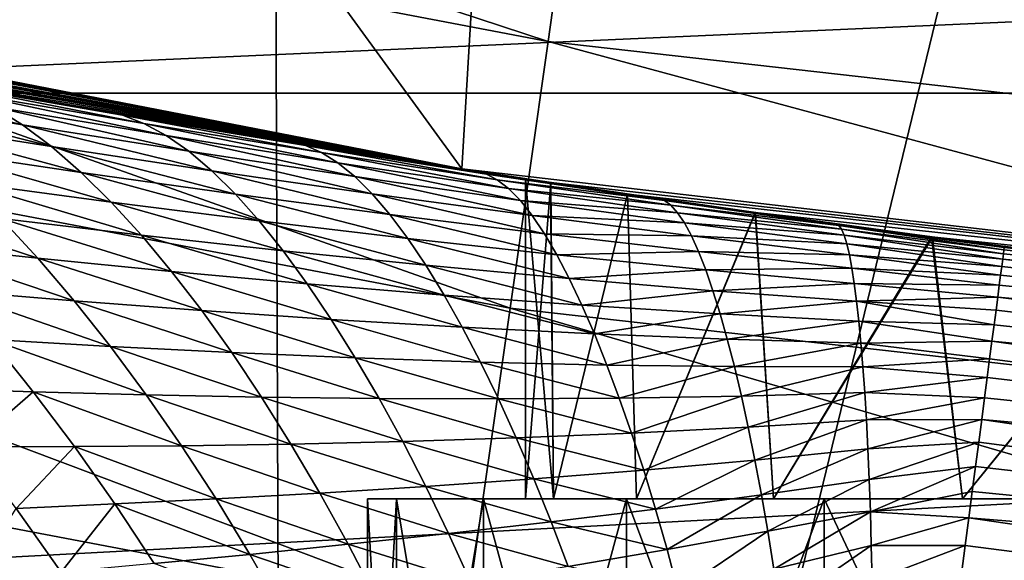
# Model space of a CAD drawing. Header units: metres. Extents: x -105 to 105, y -68 to 103.
# Tile 229 of 256: x -3.83 to -2.896, y 21.928 to 22.44. Entities that reach past the tile are written whole.
import ezdxf

# ---------------------------------------------------------------- set-up
doc = ezdxf.new("R2010")
doc.units = ezdxf.units.M
doc.layers.add('solid_FIT-BATH-150_SW0001', color=7, linetype='CONTINUOUS')
doc.layers.add('solid_FIT-BATH-150_SW0001_01', color=7, linetype='CONTINUOUS')

msp = doc.modelspace()

# ---------------------------------------------------------------- linework, layer by layer
at = {"layer": 'solid_FIT-BATH-150_SW0001'}
for points in [[(-3.410368, 22.298864, 43.296501), (-5.089828, 22.625893, 43.296501), (-4.931117, 24.387806, 43.296501)], [(-3.410368, 22.298864, 43.296501), (-4.931117, 24.387806, 43.296501), (-3.305647, 24.054239, 43.296501)], [(-1.711706, 22.101864, 43.296501), (-3.410368, 22.298864, 43.296501), (-3.305647, 24.054239, 43.296501)], [(-1.711706, 22.101864, 43.296501), (-3.305647, 24.054239, 43.296501), (-1.65994, 23.853249, 43.296501)], [(-4.481039, 23.527409, -17.149679), (-3.590696, 23.530645, -17.185349), (-4.464282, 19.901892, -16.419725)], [(-3.590696, 23.530645, -17.185349), (-3.577376, 19.904884, -16.454187), (-4.464282, 19.901892, -16.419725)], [(-3.590696, 23.530645, -17.185349), (-2.69524, 23.532732, -17.20805), (-3.577376, 19.904884, -16.454187)], [(-2.69524, 23.532732, -17.20805), (-2.685336, 19.906815, -16.47612), (-3.577376, 19.904884, -16.454187)], [(-4.956117, 22.729649, 17.939434), (-3.328689, 22.419733, 17.93647), (-4.910775, 22.939663, 18.328012)], [(-3.328689, 22.419733, 17.93647), (-3.298909, 22.632452, 18.324991), (-4.910775, 22.939663, 18.328012)], [(-5.010462, 22.47994, 17.577913), (-3.364504, 22.166777, 17.574993), (-4.956117, 22.729649, 17.939434)], [(-3.364504, 22.166777, 17.574993), (-3.328689, 22.419733, 17.93647), (-4.956117, 22.729649, 17.939434)], [(-3.328689, 22.419733, 17.93647), (-1.676337, 22.233019, 17.934677), (-3.298909, 22.632452, 18.324991)], [(-1.676337, 22.233019, 17.934677), (-1.66122, 22.447201, 18.323158), (-3.298909, 22.632452, 18.324991)], [(-5.016236, 22.608713, 59.065769), (-5.089828, 22.625893, 43.296501), (-3.410368, 22.298864, 43.296501)], [(-4.899478, 22.582026, 59.053059), (-5.016236, 22.608713, 59.065769), (-3.410368, 22.298864, 43.296501)], [(-4.839077, 22.56848, 59.047157), (-4.899478, 22.582026, 59.053059), (-3.410368, 22.298864, 43.296501)], [(-4.660655, 22.529491, 59.032101), (-4.839077, 22.56848, 59.047157), (-3.410368, 22.298864, 43.296501)], [(-4.55276, 22.506657, 59.024765), (-4.660655, 22.529491, 59.032101), (-3.410368, 22.298864, 43.296501)], [(-4.479932, 22.49156, 59.020481), (-4.55276, 22.506657, 59.024765), (-3.410368, 22.298864, 43.296501)], [(-4.298849, 22.45512, 59.011707), (-4.479932, 22.49156, 59.020481), (-3.410368, 22.298864, 43.296501)], [(-5.073264, 22.193052, 17.247601), (-3.405991, 21.876125, 17.244709), (-5.010462, 22.47994, 17.577913)], [(-3.405991, 21.876125, 17.244709), (-3.364504, 22.166777, 17.574993), (-5.010462, 22.47994, 17.577913)], [(-4.180777, 22.432201, 59.007122), (-4.298849, 22.45512, 59.011707), (-3.410368, 22.298864, 43.296501)], [(-4.11596, 22.419901, 59.004971), (-4.180777, 22.432201, 59.007122), (-3.410368, 22.298864, 43.296501)], [(-3.935506, 22.386703, 59.000549), (-4.11596, 22.419901, 59.004971), (-3.410368, 22.298864, 43.296501)], [(-3.364504, 22.166777, 17.574993), (-1.694494, 21.978271, 17.573233), (-3.328689, 22.419733, 17.93647)], [(-1.694494, 21.978271, 17.573233), (-1.676337, 22.233019, 17.934677), (-3.328689, 22.419733, 17.93647)], [(-3.827245, 22.340748, 59.240456), (-3.984573, 22.367025, 59.258713), (-4.017989, 22.386086, 59.199455)], [(-3.854547, 22.357695, 59.183964), (-3.827245, 22.340748, 59.240456), (-4.017989, 22.386086, 59.199455)], [(-3.782251, 22.359715, 58.998135), (-3.935506, 22.386703, 59.000549), (-3.410368, 22.298864, 43.296501)], [(-3.732358, 22.349792, 59.056751), (-3.907288, 22.38018, 59.063728), (-3.935506, 22.386703, 59.000549)], [(-3.732358, 22.349792, 59.056751), (-3.935506, 22.386703, 59.000549), (-3.782251, 22.359715, 58.998135)], [(-3.712, 22.341896, 59.114334), (-3.881267, 22.370796, 59.125004), (-3.907288, 22.38018, 59.063728)], [(-3.732358, 22.349792, 59.056751), (-3.712, 22.341896, 59.114334), (-3.907288, 22.38018, 59.063728)], [(-3.799468, 22.319965, 59.29438), (-3.950672, 22.343906, 59.314999), (-3.984573, 22.367025, 59.258713)], [(-3.827245, 22.340748, 59.240456), (-3.799468, 22.319965, 59.29438), (-3.984573, 22.367025, 59.258713)], [(-3.691009, 22.330528, 59.170033), (-3.854547, 22.357695, 59.183964), (-3.881267, 22.370796, 59.125004)], [(-3.712, 22.341896, 59.114334), (-3.691009, 22.330528, 59.170033), (-3.881267, 22.370796, 59.125004)], [(-3.669491, 22.315571, 59.223682), (-3.827245, 22.340748, 59.240456), (-3.854547, 22.357695, 59.183964)], [(-3.691009, 22.330528, 59.170033), (-3.669491, 22.315571, 59.223682), (-3.854547, 22.357695, 59.183964)], [(-3.752619, 22.354624, 58.997768), (-3.782251, 22.359715, 58.998135), (-3.410368, 22.298864, 43.296501)], [(-3.752619, 22.354624, 58.997768), (-3.732358, 22.349792, 59.056751), (-3.782251, 22.359715, 58.998135)], [(-3.579807, 22.325754, 58.996063), (-3.752619, 22.354624, 58.997768), (-3.410368, 22.298864, 43.296501)], [(-3.55875, 22.321043, 59.051186), (-3.732358, 22.349792, 59.056751), (-3.752619, 22.354624, 58.997768)], [(-3.55875, 22.321043, 59.051186), (-3.752619, 22.354624, 58.997768), (-3.579807, 22.325754, 58.996063)], [(-3.543616, 22.314461, 59.105045), (-3.712, 22.341896, 59.114334), (-3.732358, 22.349792, 59.056751)], [(-3.55875, 22.321043, 59.051186), (-3.543616, 22.314461, 59.105045), (-3.732358, 22.349792, 59.056751)], [(-3.771323, 22.295464, 59.345695), (-3.916407, 22.316853, 59.368282), (-3.950672, 22.343906, 59.314999)], [(-3.799468, 22.319965, 59.29438), (-3.771323, 22.295464, 59.345695), (-3.950672, 22.343906, 59.314999)], [(-3.647539, 22.297033, 59.275181), (-3.799468, 22.319965, 59.29438), (-3.827245, 22.340748, 59.240456)], [(-3.669491, 22.315571, 59.223682), (-3.647539, 22.297033, 59.275181), (-3.827245, 22.340748, 59.240456)], [(-3.527955, 22.30468, 59.157433), (-3.691009, 22.330528, 59.170033), (-3.712, 22.341896, 59.114334)], [(-3.543616, 22.314461, 59.105045), (-3.527955, 22.30468, 59.157433), (-3.712, 22.341896, 59.114334)], [(-3.511854, 22.291592, 59.208187), (-3.669491, 22.315571, 59.223682), (-3.691009, 22.330528, 59.170033)], [(-3.527955, 22.30468, 59.157433), (-3.511854, 22.291592, 59.208187), (-3.691009, 22.330528, 59.170033)], [(-3.625243, 22.275015, 59.324463), (-3.771323, 22.295464, 59.345695), (-3.799468, 22.319965, 59.29438)], [(-3.647539, 22.297033, 59.275181), (-3.625243, 22.275015, 59.324463), (-3.799468, 22.319965, 59.29438)], [(-3.401731, 22.297466, 58.995007), (-3.579807, 22.325754, 58.996063), (-3.410368, 22.298864, 43.296501)], [(-3.387172, 22.294012, 59.046616), (-3.55875, 22.321043, 59.051186), (-3.579807, 22.325754, 58.996063)], [(-3.387172, 22.294012, 59.046616), (-3.579807, 22.325754, 58.996063), (-3.401731, 22.297466, 58.995007)], [(-3.376791, 22.288586, 59.096741), (-3.543616, 22.314461, 59.105045), (-3.55875, 22.321043, 59.051186)], [(-3.387172, 22.294012, 59.046616), (-3.376791, 22.288586, 59.096741), (-3.55875, 22.321043, 59.051186)], [(-3.742909, 22.267426, 59.394382), (-3.881894, 22.286055, 59.418571), (-3.916407, 22.316853, 59.368282)], [(-3.771323, 22.295464, 59.345695), (-3.742909, 22.267426, 59.394382), (-3.916407, 22.316853, 59.368282)], [(-3.495392, 22.275204, 59.257195), (-3.647539, 22.297033, 59.275181), (-3.669491, 22.315571, 59.223682)], [(-3.511854, 22.291592, 59.208187), (-3.495392, 22.275204, 59.257195), (-3.669491, 22.315571, 59.223682)], [(-3.366022, 22.280254, 59.14579), (-3.527955, 22.30468, 59.157433), (-3.543616, 22.314461, 59.105045)], [(-3.376791, 22.288586, 59.096741), (-3.366022, 22.280254, 59.14579), (-3.543616, 22.314461, 59.105045)], [(-3.354935, 22.268929, 59.193604), (-3.511854, 22.291592, 59.208187), (-3.527955, 22.30468, 59.157433)], [(-3.366022, 22.280254, 59.14579), (-3.354935, 22.268929, 59.193604), (-3.527955, 22.30468, 59.157433)], [(-3.602686, 22.249693, 59.371483), (-3.742909, 22.267426, 59.394382), (-3.771323, 22.295464, 59.345695)], [(-3.625243, 22.275015, 59.324463), (-3.602686, 22.249693, 59.371483), (-3.771323, 22.295464, 59.345695)], [(-3.47864, 22.25561, 59.304371), (-3.625243, 22.275015, 59.324463), (-3.647539, 22.297033, 59.275181)], [(-3.495392, 22.275204, 59.257195), (-3.47864, 22.25561, 59.304371), (-3.647539, 22.297033, 59.275181)], [(-3.343591, 22.254616, 59.240063), (-3.495392, 22.275204, 59.257195), (-3.511854, 22.291592, 59.208187)], [(-3.354935, 22.268929, 59.193604), (-3.343591, 22.254616, 59.240063), (-3.511854, 22.291592, 59.208187)], [(-3.326136, 22.285904, 53.396332), (-3.410368, 22.298864, 43.296501), (-1.711706, 22.101864, 43.296501)], [(-3.35, 22.289524, 53.796501), (-3.401731, 22.297466, 58.995007), (-3.410368, 22.298864, 43.296501)], [(-3.326136, 22.285904, 53.396332), (-3.35, 22.289524, 53.796501), (-3.410368, 22.298864, 43.296501)], [(-3.232312, 22.271923, 58.994804), (-3.387172, 22.294012, 59.046616), (-3.401731, 22.297466, 58.995007)], [(-3.232312, 22.271923, 58.994804), (-3.401731, 22.297466, 58.995007), (-3.354245, 22.290171, 58.994873)], [(-3.35, 22.289524, 53.796501), (-3.354245, 22.290171, 58.994873), (-3.401731, 22.297466, 58.995007)], [(-3.21829, 22.268742, 59.042767), (-3.376791, 22.288586, 59.096741), (-3.387172, 22.294012, 59.046616)], [(-3.232312, 22.271923, 58.994804), (-3.21829, 22.268742, 59.042767), (-3.387172, 22.294012, 59.046616)], [(-3.714328, 22.236078, 59.44046), (-3.847252, 22.251753, 59.465904), (-3.881894, 22.286055, 59.418571)], [(-3.742909, 22.267426, 59.394382), (-3.714328, 22.236078, 59.44046), (-3.881894, 22.286055, 59.418571)], [(-3.212144, 22.26432, 59.089172), (-3.366022, 22.280254, 59.14579), (-3.376791, 22.288586, 59.096741)], [(-3.21829, 22.268742, 59.042767), (-3.212144, 22.26432, 59.089172), (-3.376791, 22.288586, 59.096741)], [(-3.253242, 22.275005, 54.594723), (-3.232312, 22.271923, 58.994804), (-3.354245, 22.290171, 58.994873)], [(-3.326201, 22.285913, 54.196808), (-3.354245, 22.290171, 58.994873), (-3.35, 22.289524, 53.796501)], [(-3.326201, 22.285913, 54.196808), (-3.253242, 22.275005, 54.594723), (-3.354245, 22.290171, 58.994873)], [(-3.35, 21.985888, 53.796501), (-3.35, 22.289524, 53.796501), (-3.326136, 22.285904, 53.396332)], [(-3.32345, 21.985888, 54.217194), (-3.326201, 22.285913, 54.196808), (-3.35, 22.289524, 53.796501)], [(-3.32345, 21.985888, 54.217194), (-3.35, 22.289524, 53.796501), (-3.35, 21.985888, 53.796501)], [(-3.35, 21.985888, 53.796501), (-3.326136, 22.285904, 53.396332), (-3.323449, 21.985888, 53.375797)], [(-3.32345, 21.985888, 54.217194), (-3.253242, 22.275005, 54.594723), (-3.326201, 22.285913, 54.196808)], [(-3.253175, 22.274996, 52.997601), (-3.326136, 22.285904, 53.396332), (-1.711706, 22.101864, 43.296501)], [(-3.323449, 21.985888, 53.375797), (-3.326136, 22.285904, 53.396332), (-3.253175, 22.274996, 52.997601)], [(-3.461665, 22.232962, 59.349663), (-3.602686, 22.249693, 59.371483), (-3.625243, 22.275015, 59.324463)], [(-3.47864, 22.25561, 59.304371), (-3.461665, 22.232962, 59.349663), (-3.625243, 22.275015, 59.324463)], [(-3.332043, 22.237394, 59.285069), (-3.47864, 22.25561, 59.304371), (-3.495392, 22.275204, 59.257195)], [(-3.343591, 22.254616, 59.240063), (-3.332043, 22.237394, 59.285069), (-3.495392, 22.275204, 59.257195)], [(-3.205787, 22.257309, 59.134853), (-3.354935, 22.268929, 59.193604), (-3.366022, 22.280254, 59.14579)], [(-3.212144, 22.26432, 59.089172), (-3.205787, 22.257309, 59.134853), (-3.366022, 22.280254, 59.14579)], [(-3.24468, 21.985888, 54.629616), (-3.253242, 22.275005, 54.594723), (-3.32345, 21.985888, 54.217194)], [(-3.323449, 21.985888, 53.375797), (-3.253175, 22.274996, 52.997601), (-3.244676, 21.985888, 52.963371)], [(-3.253242, 22.275005, 54.594723), (-3.132025, 22.257431, 54.985165), (-3.232312, 22.271923, 58.994804)], [(-3.24468, 21.985888, 54.629616), (-3.132025, 22.257431, 54.985165), (-3.253242, 22.275005, 54.594723)], [(-3.132098, 22.257441, 52.608253), (-3.253175, 22.274996, 52.997601), (-1.711706, 22.101864, 43.296501)], [(-3.244676, 21.985888, 52.963371), (-3.253175, 22.274996, 52.997601), (-3.132098, 22.257441, 52.608253)], [(-3.812602, 22.214205, 59.510353), (-3.937608, 22.227545, 59.537987), (-3.978423, 22.26825, 59.492649)], [(-3.847252, 22.251753, 59.465904), (-3.812602, 22.214205, 59.510353), (-3.978423, 22.26825, 59.492649)], [(-3.579951, 22.221272, 59.416245), (-3.714328, 22.236078, 59.44046), (-3.742909, 22.267426, 59.394382)], [(-3.602686, 22.249693, 59.371483), (-3.579951, 22.221272, 59.416245), (-3.742909, 22.267426, 59.394382)], [(-3.199266, 22.247644, 59.179668), (-3.343591, 22.254616, 59.240063), (-3.354935, 22.268929, 59.193604)], [(-3.205787, 22.257309, 59.134853), (-3.199266, 22.247644, 59.179668), (-3.354935, 22.268929, 59.193604)], [(-3.06353, 22.247801, 58.995323), (-3.21829, 22.268742, 59.042767), (-3.232312, 22.271923, 58.994804)], [(-3.132025, 22.257431, 54.985165), (-3.06353, 22.247801, 58.995323), (-3.232312, 22.271923, 58.994804)], [(-3.052773, 22.245264, 59.03923), (-3.212144, 22.26432, 59.089172), (-3.21829, 22.268742, 59.042767)], [(-3.052773, 22.245264, 59.03923), (-3.21829, 22.268742, 59.042767), (-3.06353, 22.247801, 58.995323)], [(-3.050277, 22.241705, 59.08194), (-3.205787, 22.257309, 59.134853), (-3.212144, 22.26432, 59.089172)], [(-3.052773, 22.245264, 59.03923), (-3.050277, 22.241705, 59.08194), (-3.212144, 22.26432, 59.089172)], [(-3.32034, 22.217394, 59.328552), (-3.461665, 22.232962, 59.349663), (-3.47864, 22.25561, 59.304371)], [(-3.332043, 22.237394, 59.285069), (-3.32034, 22.217394, 59.328552), (-3.47864, 22.25561, 59.304371)], [(-3.192624, 22.235336, 59.223495), (-3.332043, 22.237394, 59.285069), (-3.343591, 22.254616, 59.240063)], [(-3.199266, 22.247644, 59.179668), (-3.192624, 22.235336, 59.223495), (-3.343591, 22.254616, 59.240063)], [(-3.11479, 21.985888, 55.029564), (-3.132025, 22.257431, 54.985165), (-3.24468, 21.985888, 54.629616)], [(-3.244676, 21.985888, 52.963371), (-3.132098, 22.257441, 52.608253), (-3.114782, 21.985888, 52.563416)], [(-3.047783, 22.235893, 59.124229), (-3.199266, 22.247644, 59.179668), (-3.205787, 22.257309, 59.134853)], [(-3.050277, 22.241705, 59.08194), (-3.047783, 22.235893, 59.124229), (-3.205787, 22.257309, 59.134853)], [(-2.96503, 22.234333, 52.237236), (-3.132098, 22.257441, 52.608253), (-1.711706, 22.101864, 43.296501)], [(-3.114782, 21.985888, 52.563416), (-3.132098, 22.257441, 52.608253), (-2.96503, 22.234333, 52.237236)], [(-3.132025, 22.257431, 54.985165), (-2.964074, 22.234203, 55.35722), (-3.06353, 22.247801, 58.995323)], [(-3.11479, 21.985888, 55.029564), (-2.964074, 22.234203, 55.35722), (-3.132025, 22.257431, 54.985165)], [(-3.68568, 22.201666, 59.483967), (-3.812602, 22.214205, 59.510353), (-3.847252, 22.251753, 59.465904)], [(-3.714328, 22.236078, 59.44046), (-3.68568, 22.201666, 59.483967), (-3.847252, 22.251753, 59.465904)], [(-3.444531, 22.207445, 59.39304), (-3.579951, 22.221272, 59.416245), (-3.602686, 22.249693, 59.371483)], [(-3.461665, 22.232962, 59.349663), (-3.444531, 22.207445, 59.39304), (-3.602686, 22.249693, 59.371483)], [(-3.045316, 22.2278, 59.165977), (-3.192624, 22.235336, 59.223495), (-3.199266, 22.247644, 59.179668)], [(-3.047783, 22.235893, 59.124229), (-3.045316, 22.2278, 59.165977), (-3.199266, 22.247644, 59.179668)], [(-3.06353, 22.247801, 58.995323), (-2.895879, 22.225145, 58.996502), (-2.895977, 22.22439, 59.031395)], [(-2.964074, 22.234203, 55.35722), (-2.895879, 22.225145, 58.996502), (-3.06353, 22.247801, 58.995323)], [(-3.052773, 22.245264, 59.03923), (-3.06353, 22.247801, 58.995323), (-2.895977, 22.22439, 59.031395)], [(-3.052773, 22.245264, 59.03923), (-2.895977, 22.22439, 59.031395), (-2.896275, 22.222128, 59.066219)], [(-3.052773, 22.245264, 59.03923), (-2.896275, 22.222128, 59.066219), (-3.050277, 22.241705, 59.08194)], [(-3.55712, 22.18998, 59.458755), (-3.68568, 22.201666, 59.483967), (-3.714328, 22.236078, 59.44046)], [(-3.579951, 22.221272, 59.416245), (-3.55712, 22.18998, 59.458755), (-3.714328, 22.236078, 59.44046)], [(-3.185895, 22.220448, 59.266235), (-3.32034, 22.217394, 59.328552), (-3.332043, 22.237394, 59.285069)], [(-3.192624, 22.235336, 59.223495), (-3.185895, 22.220448, 59.266235), (-3.332043, 22.237394, 59.285069)], [(-3.042894, 22.217438, 59.207073), (-3.185895, 22.220448, 59.266235), (-3.192624, 22.235336, 59.223495)], [(-3.045316, 22.2278, 59.165977), (-3.042894, 22.217438, 59.207073), (-3.192624, 22.235336, 59.223495)], [(-3.050277, 22.241705, 59.08194), (-2.896275, 22.222128, 59.066219), (-2.896769, 22.218361, 59.100914)], [(-3.050277, 22.241705, 59.08194), (-2.896769, 22.218361, 59.100914), (-3.047783, 22.235893, 59.124229)], [(-3.047783, 22.235893, 59.124229), (-2.896769, 22.218361, 59.100914), (-2.89746, 22.213097, 59.13541)], [(-3.047783, 22.235893, 59.124229), (-2.89746, 22.213097, 59.13541), (-3.045316, 22.2278, 59.165977)], [(-3.778063, 22.173664, 59.551991), (-3.897008, 22.183683, 59.580231), (-3.937608, 22.227545, 59.537987)], [(-3.812602, 22.214205, 59.510353), (-3.778063, 22.173664, 59.551991), (-3.937608, 22.227545, 59.537987)], [(-3.308527, 22.194769, 59.370464), (-3.444531, 22.207445, 59.39304), (-3.461665, 22.232962, 59.349663)], [(-3.32034, 22.217394, 59.328552), (-3.308527, 22.194769, 59.370464), (-3.461665, 22.232962, 59.349663)], [(-2.935459, 21.985888, 55.410656), (-2.964074, 22.234203, 55.35722), (-3.11479, 21.985888, 55.029564)], [(-3.114782, 21.985888, 52.563416), (-2.96503, 22.234333, 52.237236), (-2.935444, 21.985888, 52.18232)], [(-3.045316, 22.2278, 59.165977), (-2.89746, 22.213097, 59.13541), (-2.898346, 22.206345, 59.169643)], [(-3.045316, 22.2278, 59.165977), (-2.898346, 22.206345, 59.169643), (-3.042894, 22.217438, 59.207073)], [(-2.756307, 22.207272, 51.892429), (-2.96503, 22.234333, 52.237236), (-1.711706, 22.101864, 43.296501)], [(-2.935444, 21.985888, 52.18232), (-2.96503, 22.234333, 52.237236), (-2.756307, 22.207272, 51.892429)], [(-2.964074, 22.234203, 55.35722), (-2.755372, 22.207155, 55.702179), (-2.895879, 22.225145, 58.996502)], [(-2.935459, 21.985888, 55.410656), (-2.755372, 22.207155, 55.702179), (-2.964074, 22.234203, 55.35722)], [(-3.427302, 22.179262, 59.43449), (-3.55712, 22.18998, 59.458755), (-3.579951, 22.221272, 59.416245)], [(-3.444531, 22.207445, 59.39304), (-3.427302, 22.179262, 59.43449), (-3.579951, 22.221272, 59.416245)], [(-3.185895, 22.220448, 59.266235), (-3.179109, 22.203075, 59.3078), (-3.32034, 22.217394, 59.328552)], [(-3.179109, 22.203075, 59.3078), (-3.308527, 22.194769, 59.370464), (-3.32034, 22.217394, 59.328552)], [(-3.040536, 22.204847, 59.247414), (-3.179109, 22.203075, 59.3078), (-3.185895, 22.220448, 59.266235)], [(-3.042894, 22.217438, 59.207073), (-3.040536, 22.204847, 59.247414), (-3.185895, 22.220448, 59.266235)], [(-3.042894, 22.217438, 59.207073), (-2.898346, 22.206345, 59.169643), (-2.899426, 22.19812, 59.203545)], [(-3.042894, 22.217438, 59.207073), (-2.899426, 22.19812, 59.203545), (-3.040536, 22.204847, 59.247414)], [(-2.89746, 22.213097, 59.13541), (-2.896769, 22.218361, 59.100914), (-1.45167, 22.073423, 59.121651)], [(-2.896769, 22.218361, 59.100914), (-2.896275, 22.222128, 59.066219), (-1.45167, 22.073423, 59.121651)], [(-2.896275, 22.222128, 59.066219), (-2.895977, 22.22439, 59.031395), (-1.45167, 22.073423, 59.121651)], [(-2.895977, 22.22439, 59.031395), (-2.895879, 22.225145, 58.996502), (-1.45167, 22.073423, 59.121651)], [(-3.657067, 22.164434, 59.524956), (-3.778063, 22.173664, 59.551991), (-3.812602, 22.214205, 59.510353)], [(-3.68568, 22.201666, 59.483967), (-3.657067, 22.164434, 59.524956), (-3.812602, 22.214205, 59.510353)], [(-3.296651, 22.169695, 59.410767), (-3.427302, 22.179262, 59.43449), (-3.444531, 22.207445, 59.39304)], [(-3.308527, 22.194769, 59.370464), (-3.296651, 22.169695, 59.410767), (-3.444531, 22.207445, 59.39304)], [(-2.710041, 21.985888, 55.765697), (-2.755372, 22.207155, 55.702179), (-2.935459, 21.985888, 55.410656)], [(-2.935444, 21.985888, 52.18232), (-2.756307, 22.207272, 51.892429), (-2.710018, 21.985888, 51.827274)], [(-2.898346, 22.206345, 59.169643), (-2.89746, 22.213097, 59.13541), (-1.453582, 22.044182, 59.243713)], [(-2.89746, 22.213097, 59.13541), (-1.45167, 22.073423, 59.121651), (-1.453582, 22.044182, 59.243713)], [(-3.534276, 22.156044, 59.499043), (-3.657067, 22.164434, 59.524956), (-3.68568, 22.201666, 59.483967)], [(-3.55712, 22.18998, 59.458755), (-3.534276, 22.156044, 59.499043), (-3.68568, 22.201666, 59.483967)], [(-3.179109, 22.203075, 59.3078), (-3.172296, 22.183342, 59.348125), (-3.308527, 22.194769, 59.370464)], [(-3.040536, 22.204847, 59.247414), (-3.038253, 22.190096, 59.286911), (-3.179109, 22.203075, 59.3078)], [(-3.038253, 22.190096, 59.286911), (-3.172296, 22.183342, 59.348125), (-3.179109, 22.203075, 59.3078)], [(-3.040536, 22.204847, 59.247414), (-2.899426, 22.19812, 59.203545), (-2.900697, 22.188437, 59.237053)], [(-3.040536, 22.204847, 59.247414), (-2.900697, 22.188437, 59.237053), (-3.038253, 22.190096, 59.286911)], [(-2.900697, 22.188437, 59.237053), (-2.899426, 22.19812, 59.203545), (-1.453582, 22.044182, 59.243713)], [(-2.899426, 22.19812, 59.203545), (-2.898346, 22.206345, 59.169643), (-1.453582, 22.044182, 59.243713)], [(-5.143912, 21.871767, 16.952375), (-3.452749, 21.5506, 16.949495), (-5.073264, 22.193052, 17.247601)], [(-3.452749, 21.5506, 16.949495), (-3.405991, 21.876125, 17.244709), (-5.073264, 22.193052, 17.247601)], [(-3.410043, 22.148617, 59.47401), (-3.534276, 22.156044, 59.499043), (-3.55712, 22.18998, 59.458755)], [(-3.427302, 22.179262, 59.43449), (-3.410043, 22.148617, 59.47401), (-3.55712, 22.18998, 59.458755)], [(-3.172296, 22.183342, 59.348125), (-3.296651, 22.169695, 59.410767), (-3.308527, 22.194769, 59.370464)], [(-3.038253, 22.190096, 59.286911), (-3.036058, 22.17326, 59.325481), (-3.172296, 22.183342, 59.348125)], [(-3.038253, 22.190096, 59.286911), (-2.900697, 22.188437, 59.237053), (-2.902157, 22.177313, 59.270107)], [(-3.038253, 22.190096, 59.286911), (-2.902157, 22.177313, 59.270107), (-3.036058, 22.17326, 59.325481)], [(-2.902157, 22.177313, 59.270107), (-2.900697, 22.188437, 59.237053), (-1.453582, 22.044182, 59.243713)], [(-3.74376, 22.130369, 59.590908), (-3.856764, 22.136909, 59.619499), (-3.897008, 22.183683, 59.580231)], [(-3.778063, 22.173664, 59.551991), (-3.74376, 22.130369, 59.590908), (-3.897008, 22.183683, 59.580231)], [(-3.284757, 22.142342, 59.449432), (-3.410043, 22.148617, 59.47401), (-3.427302, 22.179262, 59.43449)], [(-3.296651, 22.169695, 59.410767), (-3.284757, 22.142342, 59.449432), (-3.427302, 22.179262, 59.43449)], [(-3.172296, 22.183342, 59.348125), (-3.165483, 22.161381, 59.387154), (-3.296651, 22.169695, 59.410767)], [(-3.036058, 22.17326, 59.325481), (-3.165483, 22.161381, 59.387154), (-3.172296, 22.183342, 59.348125)], [(-3.628595, 22.124607, 59.563488), (-3.74376, 22.130369, 59.590908), (-3.778063, 22.173664, 59.551991)], [(-3.657067, 22.164434, 59.524956), (-3.628595, 22.124607, 59.563488), (-3.778063, 22.173664, 59.551991)], [(-3.036058, 22.17326, 59.325481), (-3.033961, 22.154427, 59.363045), (-3.165483, 22.161381, 59.387154)], [(-3.036058, 22.17326, 59.325481), (-2.902157, 22.177313, 59.270107), (-2.903804, 22.16477, 59.302639)], [(-3.036058, 22.17326, 59.325481), (-2.903804, 22.16477, 59.302639), (-2.905633, 22.150833, 59.334587)], [(-3.036058, 22.17326, 59.325481), (-2.905633, 22.150833, 59.334587), (-3.033961, 22.154427, 59.363045)], [(-2.903804, 22.16477, 59.302639), (-2.902157, 22.177313, 59.270107), (-1.456715, 21.996244, 59.359695)], [(-2.902157, 22.177313, 59.270107), (-1.453582, 22.044182, 59.243713), (-1.456715, 21.996244, 59.359695)], [(-3.511505, 22.119673, 59.537144), (-3.628595, 22.124607, 59.563488), (-3.657067, 22.164434, 59.524956)], [(-3.534276, 22.156044, 59.499043), (-3.511505, 22.119673, 59.537144), (-3.657067, 22.164434, 59.524956)], [(-3.405991, 21.876125, 17.244709), (-1.715508, 21.685524, 17.242971), (-3.364504, 22.166777, 17.574993)], [(-1.715508, 21.685524, 17.242971), (-1.694494, 21.978271, 17.573233), (-3.364504, 22.166777, 17.574993)], [(-3.165483, 22.161381, 59.387154), (-3.284757, 22.142342, 59.449432), (-3.296651, 22.169695, 59.410767)], [(-3.165483, 22.161381, 59.387154), (-3.158698, 22.137325, 59.424828), (-3.284757, 22.142342, 59.449432)], [(-3.033961, 22.154427, 59.363045), (-3.158698, 22.137325, 59.424828), (-3.165483, 22.161381, 59.387154)], [(-2.905633, 22.150833, 59.334587), (-2.903804, 22.16477, 59.302639), (-1.456715, 21.996244, 59.359695)], [(-3.392818, 22.115696, 59.511612), (-3.511505, 22.119673, 59.537144), (-3.534276, 22.156044, 59.499043)], [(-3.410043, 22.148617, 59.47401), (-3.392818, 22.115696, 59.511612), (-3.534276, 22.156044, 59.499043)], [(-3.033961, 22.154427, 59.363045), (-3.031971, 22.133686, 59.399532), (-3.158698, 22.137325, 59.424828)], [(-3.033961, 22.154427, 59.363045), (-2.905633, 22.150833, 59.334587), (-2.907642, 22.135527, 59.365891)], [(-3.033961, 22.154427, 59.363045), (-2.907642, 22.135527, 59.365891), (-3.031971, 22.133686, 59.399532)], [(-3.272892, 22.112867, 59.486443), (-3.392818, 22.115696, 59.511612), (-3.410043, 22.148617, 59.47401)], [(-3.284757, 22.142342, 59.449432), (-3.272892, 22.112867, 59.486443), (-3.410043, 22.148617, 59.47401)], [(-3.158698, 22.137325, 59.424828), (-3.272892, 22.112867, 59.486443), (-3.284757, 22.142342, 59.449432)], [(-2.907642, 22.135527, 59.365891), (-2.905633, 22.150833, 59.334587), (-1.456715, 21.996244, 59.359695)], [(-3.856764, 22.136909, 59.619499), (-3.81702, 22.087442, 59.655907), (-3.921744, 22.090982, 59.685822)], [(-3.709819, 22.084532, 59.627201), (-3.81702, 22.087442, 59.655907), (-3.856764, 22.136909, 59.619499)], [(-3.74376, 22.130369, 59.590908), (-3.709819, 22.084532, 59.627201), (-3.856764, 22.136909, 59.619499)], [(-3.158698, 22.137325, 59.424828), (-3.151968, 22.111301, 59.461105), (-3.272892, 22.112867, 59.486443)], [(-3.031971, 22.133686, 59.399532), (-3.151968, 22.111301, 59.461105), (-3.158698, 22.137325, 59.424828)], [(-3.031971, 22.133686, 59.399532), (-3.030102, 22.111124, 59.434879), (-3.151968, 22.111301, 59.461105)], [(-3.031971, 22.133686, 59.399532), (-2.907642, 22.135527, 59.365891), (-2.909827, 22.118881, 59.396492)], [(-3.031971, 22.133686, 59.399532), (-2.909827, 22.118881, 59.396492), (-3.030102, 22.111124, 59.434879)], [(-2.909827, 22.118881, 59.396492), (-2.907642, 22.135527, 59.365891), (-1.460992, 21.930792, 59.466728)], [(-2.907642, 22.135527, 59.365891), (-1.456715, 21.996244, 59.359695), (-1.460992, 21.930792, 59.466728)], [(-3.600371, 22.082384, 59.599632), (-3.709819, 22.084532, 59.627201), (-3.74376, 22.130369, 59.590908)], [(-3.628595, 22.124607, 59.563488), (-3.600371, 22.082384, 59.599632), (-3.74376, 22.130369, 59.590908)], [(-3.488895, 22.081053, 59.57309), (-3.600371, 22.082384, 59.599632), (-3.628595, 22.124607, 59.563488)], [(-3.511505, 22.119673, 59.537144), (-3.488895, 22.081053, 59.57309), (-3.628595, 22.124607, 59.563488)], [(-3.375697, 22.080666, 59.547298), (-3.488895, 22.081053, 59.57309), (-3.511505, 22.119673, 59.537144)], [(-3.392818, 22.115696, 59.511612), (-3.375697, 22.080666, 59.547298), (-3.511505, 22.119673, 59.537144)], [(-3.261106, 22.081419, 59.521778), (-3.375697, 22.080666, 59.547298), (-3.392818, 22.115696, 59.511612)], [(-3.272892, 22.112867, 59.486443), (-3.261106, 22.081419, 59.521778), (-3.392818, 22.115696, 59.511612)], [(-3.030102, 22.111124, 59.434879), (-2.909827, 22.118881, 59.396492), (-2.912184, 22.100929, 59.426334)], [(-2.912184, 22.100929, 59.426334), (-2.909827, 22.118881, 59.396492), (-1.460992, 21.930792, 59.466728)], [(-3.151968, 22.111301, 59.461105), (-3.261106, 22.081419, 59.521778), (-3.272892, 22.112867, 59.486443)], [(-3.151968, 22.111301, 59.461105), (-3.145324, 22.083427, 59.495945), (-3.261106, 22.081419, 59.521778)], [(-3.030102, 22.111124, 59.434879), (-3.145324, 22.083427, 59.495945), (-3.151968, 22.111301, 59.461105)], [(-3.030102, 22.111124, 59.434879), (-3.028362, 22.086823, 59.469017), (-3.145324, 22.083427, 59.495945)], [(-3.030102, 22.111124, 59.434879), (-2.912184, 22.100929, 59.426334), (-3.028362, 22.086823, 59.469017)], [(-3.028362, 22.086823, 59.469017), (-2.912184, 22.100929, 59.426334), (-2.914708, 22.081701, 59.455357)], [(-2.914708, 22.081701, 59.455357), (-2.912184, 22.100929, 59.426334), (-1.460992, 21.930792, 59.466728)], [(-3.81702, 22.087442, 59.655907), (-3.876956, 22.03521, 59.71936), (-3.921744, 22.090982, 59.685822)], [(-3.81702, 22.087442, 59.655907), (-3.777923, 22.035463, 59.689571), (-3.876956, 22.03521, 59.71936)], [(-3.676366, 22.036325, 59.660957), (-3.777923, 22.035463, 59.689571), (-3.81702, 22.087442, 59.655907)], [(-3.709819, 22.084532, 59.627201), (-3.676366, 22.036325, 59.660957), (-3.81702, 22.087442, 59.655907)], [(-3.028362, 22.086823, 59.469017), (-3.138796, 22.053799, 59.529305), (-3.145324, 22.083427, 59.495945)], [(-3.028362, 22.086823, 59.469017), (-3.026764, 22.06086, 59.501881), (-3.138796, 22.053799, 59.529305)], [(-3.028362, 22.086823, 59.469017), (-2.914708, 22.081701, 59.455357), (-3.026764, 22.06086, 59.501881)], [(-3.572503, 22.037931, 59.63345), (-3.676366, 22.036325, 59.660957), (-3.709819, 22.084532, 59.627201)], [(-3.600371, 22.082384, 59.599632), (-3.572503, 22.037931, 59.63345), (-3.709819, 22.084532, 59.627201)], [(-3.466536, 22.040335, 59.606922), (-3.572503, 22.037931, 59.63345), (-3.600371, 22.082384, 59.599632)], [(-3.488895, 22.081053, 59.57309), (-3.466536, 22.040335, 59.606922), (-3.600371, 22.082384, 59.599632)], [(-3.358751, 22.043663, 59.581085), (-3.466536, 22.040335, 59.606922), (-3.488895, 22.081053, 59.57309)], [(-3.375697, 22.080666, 59.547298), (-3.358751, 22.043663, 59.581085), (-3.488895, 22.081053, 59.57309)], [(-3.261106, 22.081419, 59.521778), (-3.249448, 22.048111, 59.55542), (-3.375697, 22.080666, 59.547298)], [(-3.249448, 22.048111, 59.55542), (-3.358751, 22.043663, 59.581085), (-3.375697, 22.080666, 59.547298)], [(-3.145324, 22.083427, 59.495945), (-3.249448, 22.048111, 59.55542), (-3.261106, 22.081419, 59.521778)], [(-3.145324, 22.083427, 59.495945), (-3.138796, 22.053799, 59.529305), (-3.249448, 22.048111, 59.55542)], [(-3.026764, 22.06086, 59.501881), (-2.914708, 22.081701, 59.455357), (-2.917394, 22.061239, 59.483505)], [(-2.917394, 22.061239, 59.483505), (-2.914708, 22.081701, 59.455357), (-1.460992, 21.930792, 59.466728)], [(-3.026764, 22.06086, 59.501881), (-3.13242, 22.022501, 59.561134), (-3.138796, 22.053799, 59.529305)], [(-3.026764, 22.06086, 59.501881), (-3.025321, 22.033302, 59.533405), (-3.13242, 22.022501, 59.561134)], [(-3.026764, 22.06086, 59.501881), (-2.917394, 22.061239, 59.483505), (-3.025321, 22.033302, 59.533405)], [(-3.025321, 22.033302, 59.533405), (-2.917394, 22.061239, 59.483505), (-2.920238, 22.039577, 59.510727)], [(-2.920238, 22.039577, 59.510727), (-2.917394, 22.061239, 59.483505), (-1.466309, 21.849438, 59.562187)], [(-2.917394, 22.061239, 59.483505), (-1.460992, 21.930792, 59.466728), (-1.466309, 21.849438, 59.562187)], [(-3.138796, 22.053799, 59.529305), (-3.237973, 22.013044, 59.587345), (-3.249448, 22.048111, 59.55542)], [(-3.138796, 22.053799, 59.529305), (-3.13242, 22.022501, 59.561134), (-3.237973, 22.013044, 59.587345)], [(-3.466536, 22.040335, 59.606922), (-3.44452, 21.997635, 59.638668), (-3.572503, 22.037931, 59.63345)], [(-3.358751, 22.043663, 59.581085), (-3.342053, 22.004793, 59.612965), (-3.466536, 22.040335, 59.606922)], [(-3.342053, 22.004793, 59.612965), (-3.44452, 21.997635, 59.638668), (-3.466536, 22.040335, 59.606922)], [(-3.249448, 22.048111, 59.55542), (-3.237973, 22.013044, 59.587345), (-3.358751, 22.043663, 59.581085)], [(-3.237973, 22.013044, 59.587345), (-3.342053, 22.004793, 59.612965), (-3.358751, 22.043663, 59.581085)], [(-3.025321, 22.033302, 59.533405), (-2.920238, 22.039577, 59.510727), (-3.024046, 22.004213, 59.56353)], [(-3.024046, 22.004213, 59.56353), (-2.920238, 22.039577, 59.510727), (-2.923233, 22.01676, 59.536968)], [(-2.923233, 22.01676, 59.536968), (-2.920238, 22.039577, 59.510727), (-1.466309, 21.849438, 59.562187)], [(-3.777923, 22.035463, 59.689571), (-3.83315, 21.976927, 59.75008), (-3.876956, 22.03521, 59.71936)], [(-3.777923, 22.035463, 59.689571), (-3.739614, 21.981112, 59.720592), (-3.83315, 21.976927, 59.75008)], [(-3.676366, 22.036325, 59.660957), (-3.64353, 21.985884, 59.692253), (-3.777923, 22.035463, 59.689571)], [(-3.64353, 21.985884, 59.692253), (-3.739614, 21.981112, 59.720592), (-3.777923, 22.035463, 59.689571)], [(-3.572503, 22.037931, 59.63345), (-3.545101, 21.991375, 59.664989), (-3.676366, 22.036325, 59.660957)], [(-3.545101, 21.991375, 59.664989), (-3.64353, 21.985884, 59.692253), (-3.676366, 22.036325, 59.660957)], [(-3.44452, 21.997635, 59.638668), (-3.545101, 21.991375, 59.664989), (-3.572503, 22.037931, 59.63345)], [(-3.025321, 22.033302, 59.533405), (-3.126229, 21.989599, 59.591381), (-3.13242, 22.022501, 59.561134)], [(-3.025321, 22.033302, 59.533405), (-3.024046, 22.004213, 59.56353), (-3.126229, 21.989599, 59.591381)], [(-3.13242, 22.022501, 59.561134), (-3.226737, 21.976286, 59.617523), (-3.237973, 22.013044, 59.587345)], [(-3.13242, 22.022501, 59.561134), (-3.126229, 21.989599, 59.591381), (-3.226737, 21.976286, 59.617523)], [(-3.237973, 22.013044, 59.587345), (-3.226737, 21.976286, 59.617523), (-3.342053, 22.004793, 59.612965)], [(-3.024046, 22.004213, 59.56353), (-2.923233, 22.01676, 59.536968), (-3.022955, 21.973646, 59.592178)], [(-3.022955, 21.973646, 59.592178), (-2.923233, 22.01676, 59.536968), (-2.926374, 21.992828, 59.562183)], [(-2.926374, 21.992828, 59.562183), (-2.923233, 22.01676, 59.536968), (-1.466309, 21.849438, 59.562187)], [(-3.342053, 22.004793, 59.612965), (-3.325677, 21.964136, 59.642933), (-3.44452, 21.997635, 59.638668)], [(-3.226737, 21.976286, 59.617523), (-3.325677, 21.964136, 59.642933), (-3.342053, 22.004793, 59.612965)], [(-3.024046, 22.004213, 59.56353), (-3.120258, 21.955147, 59.619991), (-3.126229, 21.989599, 59.591381)], [(-3.024046, 22.004213, 59.56353), (-3.022955, 21.973646, 59.592178), (-3.120258, 21.955147, 59.619991)], [(-3.44452, 21.997635, 59.638668), (-3.42294, 21.953041, 59.668335), (-3.545101, 21.991375, 59.664989)], [(-3.325677, 21.964136, 59.642933), (-3.42294, 21.953041, 59.668335), (-3.44452, 21.997635, 59.638668)], [(-3.022955, 21.973646, 59.592178), (-2.926374, 21.992828, 59.562183), (-2.929656, 21.967829, 59.586319)], [(-2.929656, 21.967829, 59.586319), (-2.926374, 21.992828, 59.562183), (-1.466309, 21.849438, 59.562187)], [(-3.64353, 21.985884, 59.692253), (-3.611436, 21.933308, 59.721149), (-3.739614, 21.981112, 59.720592)], [(-3.545101, 21.991375, 59.664989), (-3.518276, 21.942804, 59.694294), (-3.64353, 21.985884, 59.692253)], [(-3.518276, 21.942804, 59.694294), (-3.611436, 21.933308, 59.721149), (-3.64353, 21.985884, 59.692253)], [(-3.42294, 21.953041, 59.668335), (-3.518276, 21.942804, 59.694294), (-3.545101, 21.991375, 59.664989)], [(-3.5, 21.985888, 53.796501), (-3.5, 21.485888, 53.796501), (-3.472261, 21.485888, 54.236031)], [(-3.472261, 21.985888, 53.356972), (-3.47226, 21.485888, 53.35696), (-3.5, 21.485888, 53.796501)], [(-3.472261, 21.985888, 53.356972), (-3.5, 21.485888, 53.796501), (-3.5, 21.985888, 53.796501)], [(-3.47226, 21.985888, 54.236042), (-3.5, 21.985888, 53.796501), (-3.472261, 21.485888, 54.236031)], [(-3.472261, 21.985888, 53.356972), (-3.5, 21.985888, 53.796501), (-3.47226, 21.985888, 54.236042)], [(-3.47226, 21.985888, 54.236042), (-3.472261, 21.485888, 54.236031), (-3.389964, 21.485888, 54.66692)], [(-3.472261, 21.985888, 53.356972), (-3.389964, 21.985888, 52.926083), (-3.47226, 21.485888, 53.35696)], [(-3.472261, 21.985888, 53.356972), (-3.47226, 21.985888, 54.236042), (-3.38996, 21.985888, 54.666935)], [(-3.472261, 21.985888, 53.356972), (-3.38996, 21.985888, 54.666935), (-3.389964, 21.985888, 52.926083)], [(-3.38996, 21.985888, 54.666935), (-3.47226, 21.985888, 54.236042), (-3.389964, 21.485888, 54.66692)], [(-3.389964, 21.985888, 52.926083), (-3.38996, 21.485888, 52.926067), (-3.47226, 21.485888, 53.35696)], [(-3.38996, 21.985888, 54.666935), (-3.389964, 21.485888, 54.66692), (-3.254258, 21.485888, 55.084778)], [(-3.389964, 21.985888, 52.926083), (-3.254258, 21.985888, 52.508224), (-3.38996, 21.485888, 52.926067)], [(-3.35, 21.985888, 53.796501), (-3.389964, 21.985888, 52.926083), (-3.38996, 21.985888, 54.666935)], [(-3.323449, 21.985888, 53.375797), (-3.254258, 21.985888, 52.508224), (-3.389964, 21.985888, 52.926083)], [(-3.35, 21.985888, 53.796501), (-3.323449, 21.985888, 53.375797), (-3.389964, 21.985888, 52.926083)], [(-3.25425, 21.985888, 55.084801), (-3.38996, 21.985888, 54.666935), (-3.254258, 21.485888, 55.084778)], [(-3.254258, 21.985888, 52.508224), (-3.25425, 21.485888, 52.508205), (-3.38996, 21.485888, 52.926067)], [(-3.32345, 21.985888, 54.217194), (-3.38996, 21.985888, 54.666935), (-3.25425, 21.985888, 55.084801)], [(-3.32345, 21.985888, 54.217194), (-3.35, 21.985888, 53.796501), (-3.38996, 21.985888, 54.666935)], [(-3.24468, 21.985888, 54.629616), (-3.32345, 21.985888, 54.217194), (-3.25425, 21.985888, 55.084801)], [(-3.323449, 21.985888, 53.375797), (-3.244676, 21.985888, 52.963371), (-3.254258, 21.985888, 52.508224)], [(-3.25425, 21.985888, 55.084801), (-3.254258, 21.485888, 55.084778), (-3.066898, 21.485888, 55.482929)], [(-3.254258, 21.985888, 52.508224), (-3.066898, 21.985888, 52.110073), (-3.25425, 21.485888, 52.508205)], [(-3.114782, 21.985888, 52.563416), (-3.066898, 21.985888, 52.110073), (-3.254258, 21.985888, 52.508224)], [(-3.244676, 21.985888, 52.963371), (-3.114782, 21.985888, 52.563416), (-3.254258, 21.985888, 52.508224)], [(-3.066882, 21.985888, 55.48296), (-3.25425, 21.985888, 55.084801), (-3.066898, 21.485888, 55.482929)], [(-3.066898, 21.985888, 52.110073), (-3.066882, 21.485888, 52.110043), (-3.25425, 21.485888, 52.508205)], [(-3.24468, 21.985888, 54.629616), (-3.25425, 21.985888, 55.084801), (-3.066882, 21.985888, 55.48296)], [(-3.11479, 21.985888, 55.029564), (-3.24468, 21.985888, 54.629616), (-3.066882, 21.985888, 55.48296)], [(-3.126229, 21.989599, 59.591381), (-3.215795, 21.937889, 59.645908), (-3.226737, 21.976286, 59.617523)], [(-3.126229, 21.989599, 59.591381), (-3.120258, 21.955147, 59.619991), (-3.215795, 21.937889, 59.645908)], [(-2.935459, 21.985888, 55.410656), (-3.11479, 21.985888, 55.029564), (-3.066882, 21.985888, 55.48296)], [(-3.114782, 21.985888, 52.563416), (-2.935444, 21.985888, 52.18232), (-3.066898, 21.985888, 52.110073)], [(-3.066882, 21.985888, 55.48296), (-3.066898, 21.485888, 55.482929), (-2.831387, 21.485888, 55.85387)], [(-3.066898, 21.985888, 52.110073), (-2.831387, 21.985888, 51.739132), (-3.066882, 21.485888, 52.110043)], [(-2.935444, 21.985888, 52.18232), (-2.831387, 21.985888, 51.739132), (-3.066898, 21.985888, 52.110073)], [(-2.831362, 21.985888, 55.853905), (-3.066882, 21.985888, 55.48296), (-2.831387, 21.485888, 55.85387)], [(-2.831387, 21.985888, 51.739132), (-2.831362, 21.485888, 51.739101), (-3.066882, 21.485888, 52.110043)], [(-2.935459, 21.985888, 55.410656), (-3.066882, 21.985888, 55.48296), (-2.831362, 21.985888, 55.853905)], [(-2.710041, 21.985888, 55.765697), (-2.935459, 21.985888, 55.410656), (-2.831362, 21.985888, 55.853905)], [(-2.935444, 21.985888, 52.18232), (-2.710018, 21.985888, 51.827274), (-2.831387, 21.985888, 51.739132)], [(-3.83315, 21.976927, 59.75008), (-3.790483, 21.916248, 59.778088), (-3.875989, 21.908403, 59.808212)], [(-3.739614, 21.981112, 59.720592), (-3.790483, 21.916248, 59.778088), (-3.83315, 21.976927, 59.75008)], [(-3.739614, 21.981112, 59.720592), (-3.702236, 21.9245, 59.749058), (-3.790483, 21.916248, 59.778088)], [(-3.611436, 21.933308, 59.721149), (-3.702236, 21.9245, 59.749058), (-3.739614, 21.981112, 59.720592)], [(-3.226737, 21.976286, 59.617523), (-3.215795, 21.937889, 59.645908), (-3.325677, 21.964136, 59.642933)], [(-3.022955, 21.973646, 59.592178), (-3.114546, 21.919186, 59.646896), (-3.120258, 21.955147, 59.619991)], [(-3.022955, 21.973646, 59.592178), (-3.02206, 21.941658, 59.619286), (-3.114546, 21.919186, 59.646896)], [(-3.022955, 21.973646, 59.592178), (-2.929656, 21.967829, 59.586319), (-3.02206, 21.941658, 59.619286)], [(-3.02206, 21.941658, 59.619286), (-2.929656, 21.967829, 59.586319), (-2.933071, 21.941811, 59.609333)], [(-2.933071, 21.941811, 59.609333), (-2.929656, 21.967829, 59.586319), (-1.472534, 21.754183, 59.643715)], [(-2.929656, 21.967829, 59.586319), (-1.466309, 21.849438, 59.562187), (-1.472534, 21.754183, 59.643715)], [(-3.325677, 21.964136, 59.642933), (-3.3097, 21.921747, 59.670963), (-3.42294, 21.953041, 59.668335)], [(-3.215795, 21.937889, 59.645908), (-3.3097, 21.921747, 59.670963), (-3.325677, 21.964136, 59.642933)], [(-3.120258, 21.955147, 59.619991), (-3.205204, 21.897896, 59.672443), (-3.215795, 21.937889, 59.645908)], [(-3.120258, 21.955147, 59.619991), (-3.114546, 21.919186, 59.646896), (-3.205204, 21.897896, 59.672443)], [(-3.42294, 21.953041, 59.668335), (-3.40189, 21.906607, 59.695919), (-3.518276, 21.942804, 59.694294)], [(-3.3097, 21.921747, 59.670963), (-3.40189, 21.906607, 59.695919), (-3.42294, 21.953041, 59.668335)], [(-3.518276, 21.942804, 59.694294), (-3.492137, 21.892286, 59.721375), (-3.611436, 21.933308, 59.721149)], [(-3.40189, 21.906607, 59.695919), (-3.492137, 21.892286, 59.721375), (-3.518276, 21.942804, 59.694294)], [(-3.215795, 21.937889, 59.645908), (-3.205204, 21.897896, 59.672443), (-3.3097, 21.921747, 59.670963)], [(-3.02206, 21.941658, 59.619286), (-3.109126, 21.881765, 59.672016), (-3.114546, 21.919186, 59.646896)], [(-3.02206, 21.941658, 59.619286), (-3.021376, 21.908298, 59.644768), (-3.109126, 21.881765, 59.672016)], [(-3.02206, 21.941658, 59.619286), (-2.933071, 21.941811, 59.609333), (-3.021376, 21.908298, 59.644768)], [(-3.021376, 21.908298, 59.644768), (-2.933071, 21.941811, 59.609333), (-2.936614, 21.91482, 59.63118)], [(-2.936614, 21.91482, 59.63118), (-2.933071, 21.941811, 59.609333), (-1.472534, 21.754183, 59.643715)], [(-3.611436, 21.933308, 59.721149), (-3.580207, 21.878666, 59.747684), (-3.702236, 21.9245, 59.749058)], [(-3.492137, 21.892286, 59.721375), (-3.580207, 21.878666, 59.747684), (-3.611436, 21.933308, 59.721149)]]:
    msp.add_3dface(points, dxfattribs=at)
at = {"layer": 'solid_FIT-BATH-150_SW0001_01'}
for points in [[(-4.816203, 22.781504, 72.796501), (-4.409084, 22.370642, 72.796501), (4.816201, 22.781502, 72.796501)], [(-4.409084, 22.370642, 72.796501), (4.409082, 22.37064, 72.796501), (4.816201, 22.781502, 72.796501)], [(-4.409084, 22.370642, 72.796501), (-4.046856, 21.919493, 72.796501), (4.409082, 22.37064, 72.796501)], [(-4.046856, 21.919493, 72.796501), (4.046855, 21.919493, 72.796501), (4.409082, 22.37064, 72.796501)]]:
    msp.add_3dface(points, dxfattribs=at)

doc.saveas('drawing.dxf')
